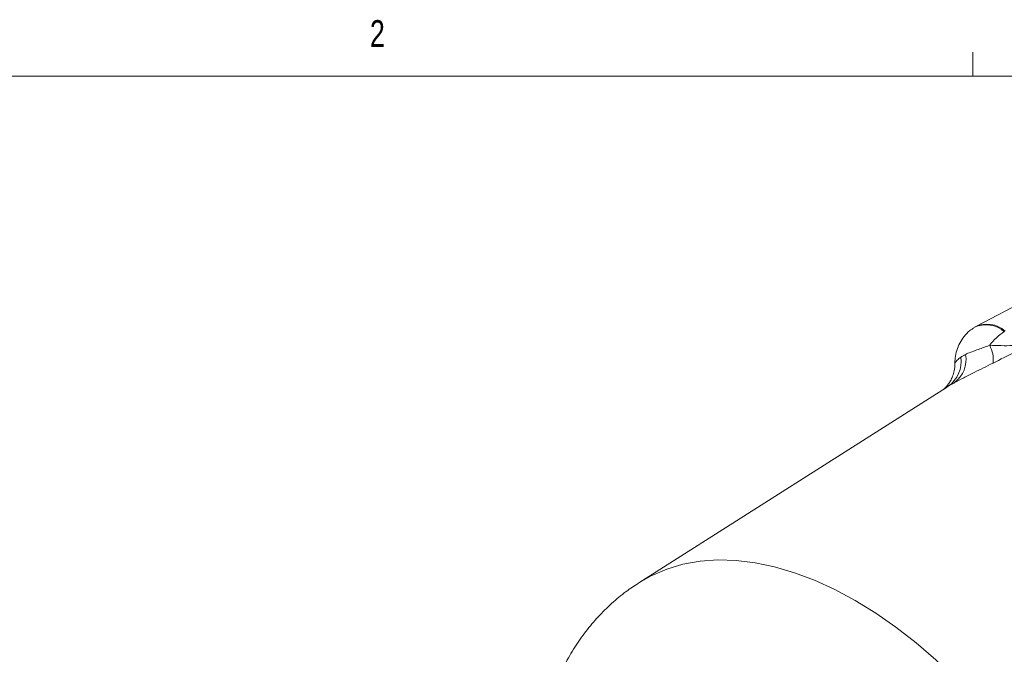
# Model space of a CAD drawing. Header units: inches. Extents: x 0.3 to 33.9, y 0.2 to 21.6.
# Tile 19 of 26: x 26.1 to 29.5, y 19.4 to 21.6. Entities that reach past the tile are written whole.
import ezdxf

# ---------------------------------------------------------------- set-up
doc = ezdxf.new("R2010")
doc.units = ezdxf.units.IN
doc.header["$MEASUREMENT"] = 0
doc.styles.add('SLDTEXTSTYLE0', font='TXT', dxfattribs={"width": 0.75})

msp = doc.modelspace()

# ---------------------------------------------------------------- linework, layer by layer
at = {"color": 7, "linetype": 'Continuous', "lineweight": 0}
for p, q in [((29.3979, 21.4106), (29.3979, 21.4954)), ((0.5229, 21.4106), (33.5229, 21.4106))]:
    msp.add_line(p, q, dxfattribs=at)
at = {"color": 7, "linetype": 'Continuous', "lineweight": 15}
for p, q in [((30.2091, 20.9528), (29.411, 20.5365)), ((29.4066, 20.5339), (29.4036, 20.532)), ((29.3054, 20.3216), (28.2299, 19.6378))]:
    msp.add_line(p, q, dxfattribs=at)
at = {"color": 8, "linetype": 'Continuous', "lineweight": 15, "flags": 128}
msp.add_lwpolyline([(28.2294, 19.6375), (28.2735, 19.6625), (28.3273, 19.6856), (28.3841, 19.7026), (28.4438, 19.7134), (28.506, 19.7178), (28.5705, 19.716), (28.6369, 19.7079), (28.7049, 19.6936), (28.7742, 19.6731), (28.8445, 19.6465), (28.9155, 19.6139), (28.9869, 19.5756), (29.0582, 19.5316), (29.1292, 19.4822), (29.1995, 19.4276), (29.2688, 19.368), (29.3368, 19.3038), (29.4032, 19.2353), (29.4677, 19.1627), (29.5299, 19.0864)], dxfattribs=at)
at = {"color": 8, "linetype": 'Continuous', "lineweight": 15}
msp.add_arc((29.4442, 20.4444), 0.0965, 48.5075, 114.9626, dxfattribs=at)
at = {"color": 7, "linetype": 'Continuous', "lineweight": 15}
for centre, radius, start, end in [((29.4472, 20.4462), 0.0967, 48.5289, 114.823), ((29.6144, 20.351), 0.1969, 122.6679, 143.0844), ((29.3584, 20.4181), 0.111, 354.0894, 27.4022), ((29.2515, 20.4127), 0.1059, 304.4677, 8.1787), ((29.2753, 20.4182), 0.0991, 306.471, 11.0068)]:
    msp.add_arc(centre, radius, start, end, dxfattribs=at)
for points, knots in [([(29.4036, 20.5312), (29.3982, 20.5278), (29.3846, 20.5192), (29.3673, 20.5004), (29.3519, 20.4769), (29.3415, 20.4513), (29.3357, 20.4264), (29.3354, 20.41), (29.3352, 20.4028)], [0, 0, 0, 0, 0.125672, 0.314362, 0.497158, 0.677251, 0.85807, 1, 1, 1, 1]), ([(29.3725, 20.4371), (29.3738, 20.4377), (29.3808, 20.441), (29.3952, 20.4467), (29.4158, 20.4539), (29.4367, 20.4613), (29.4501, 20.4666), (29.457, 20.4692)], [0, 0, 0, 0, 0.06151, 0.327969, 0.600279, 0.797253, 1, 1, 1, 1]), ([(29.457, 20.4692), (29.4839, 20.4681), (29.5262, 20.4662), (29.5817, 20.4721), (29.6103, 20.4792), (29.6245, 20.484), (29.6246, 20.4841)], [0, 0, 0, 0, 0.458943, 0.721865, 0.99767, 1, 1, 1, 1]), ([(29.6246, 20.4841), (29.6245, 20.484), (29.6112, 20.4775), (29.5848, 20.4646), (29.5329, 20.4388), (29.4944, 20.4195), (29.4688, 20.4067)], [0, 0, 0, 0, 0.002547, 0.254971, 0.506602, 1, 1, 1, 1]), ([(29.3563, 20.4277), (29.3575, 20.4285), (29.36, 20.4302), (29.3639, 20.4325), (29.3681, 20.4349), (29.371, 20.4363), (29.3725, 20.4371)], [0, 0, 0, 0, 0.249854, 0.5, 0.749854, 1, 1, 1, 1]), ([(29.3348, 20.4028), (29.3348, 20.4026), (29.3355, 20.395), (29.333, 20.3805), (29.3279, 20.3611), (29.3203, 20.3449), (29.3123, 20.3324), (29.3049, 20.3235), (29.2996, 20.3181), (29.2969, 20.3159), (29.297, 20.316), (29.297, 20.316)], [0, 0, 0, 0, 0.005226, 0.170908, 0.324098, 0.463729, 0.587653, 0.69812, 0.805477, 0.91887, 1, 1, 1, 1]), ([(29.4688, 20.4067), (29.4576, 20.4011), (29.4348, 20.3897), (29.3998, 20.3725), (29.3646, 20.3549), (29.3444, 20.344), (29.3342, 20.3385)], [0, 0, 0, 0, 0.21336, 0.43352, 0.711269, 1, 1, 1, 1]), ([(29.3342, 20.3385), (29.3321, 20.3373), (29.3279, 20.335), (29.3221, 20.3317), (29.3165, 20.3284), (29.3131, 20.3264), (29.3114, 20.3254)], [0, 0, 0, 0, 0.249819, 0.5, 0.74982, 1, 1, 1, 1]), ([(28.2295, 19.637), (28.2147, 19.6273), (28.1815, 19.6057), (28.1341, 19.5659), (28.087, 19.5193), (28.0439, 19.4681), (28.005, 19.4125), (27.9703, 19.3526), (27.9399, 19.2885), (27.9141, 19.2204), (27.8929, 19.1485), (27.8768, 19.0727), (27.8673, 19.0124), (27.8648, 18.9768), (27.8642, 18.9683)], [0, 0, 0, 0, 0.068892, 0.154266, 0.239885, 0.326137, 0.413382, 0.50194, 0.592062, 0.683906, 0.777508, 0.872771, 0.969468, 1, 1, 1, 1])]:
    msp.add_open_spline(points, degree=3, knots=knots, dxfattribs=at)
at = {"color": 8, "linetype": 'Continuous', "lineweight": 15}
for points, knots in [([(29.3349, 20.4028), (29.3352, 20.4043), (29.3356, 20.4068), (29.339, 20.4119), (29.3434, 20.417), (29.3491, 20.4224), (29.3539, 20.4259), (29.3563, 20.4277)], [0, 0, 0, 0, 0.238834, 0.425443, 0.613753, 0.806299, 1, 1, 1, 1]), ([(29.3114, 20.3254), (29.31, 20.3245), (29.3077, 20.3231), (29.306, 20.3219), (29.3054, 20.3215)], [0, 0, 0, 0, 0.649253, 1, 1, 1, 1])]:
    msp.add_open_spline(points, degree=3, knots=knots, dxfattribs=at)

# ---------------------------------------------------------------- texts
at = {"color": 7, "linetype": 'Continuous', "lineweight": 0, "insert": (27.2892, 21.6071), "char_height": 0.0938, "attachment_point": 1, "style": 'SLDTEXTSTYLE0'}
msp.add_mtext('2', dxfattribs=at)

doc.saveas('drawing.dxf')
